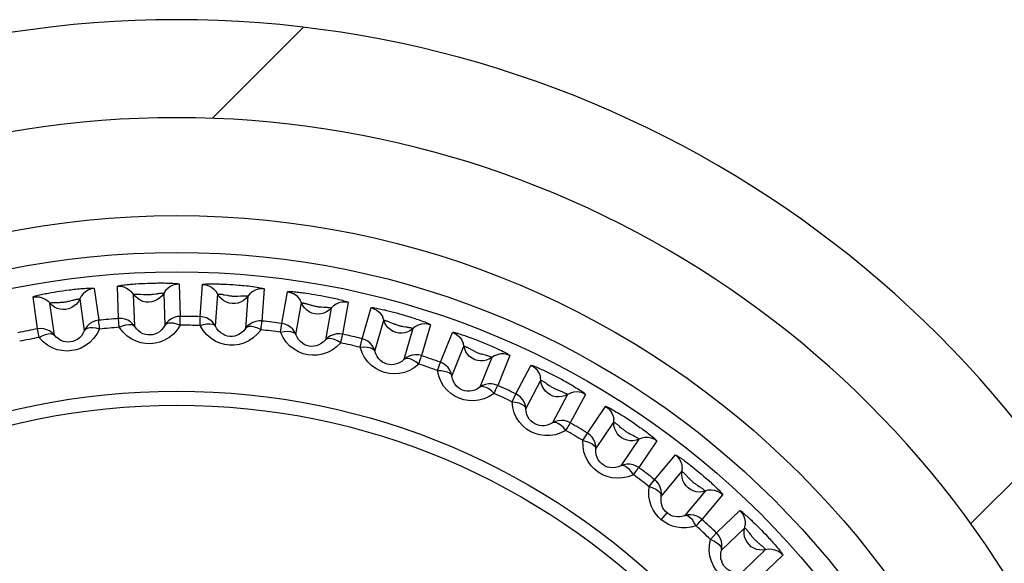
# Model space of a CAD drawing. Extents: x -841 to -216, y -127 to 601.
# Tile 73 of 201: x -533.82 to -523.77, y 214.45 to 220. Entities that reach past the tile are written whole.
import ezdxf

# ---------------------------------------------------------------- set-up
doc = ezdxf.new("R2010")
doc.units = 0
doc.header["$LTSCALE"] = 23.1
doc.layers.add('HEATSINK_AM_0', color=7, linetype='CONTINUOUS')

msp = doc.modelspace()

# ---------------------------------------------------------------- linework, layer by layer
at = {"layer": 'HEATSINK_AM_0', "color": 7}
for p, q in [((-531.856, 218.993), (-530.926, 219.923)), ((-532.636, 217.303), (-532.606, 217.305)), ((-532.606, 217.305), (-532.576, 217.307)), ((-532.576, 217.307), (-532.545, 217.308)), ((-532.545, 217.308), (-532.515, 217.309)), ((-532.515, 217.309), (-532.483, 217.31)), ((-532.194, 217.3), (-532.183, 216.971)), ((-531.768, 217.301), (-531.739, 217.3)), ((-531.739, 217.3), (-531.709, 217.298)), ((-533.501, 217.214), (-533.472, 217.219)), ((-533.472, 217.219), (-533.442, 217.224)), ((-533.442, 217.224), (-533.412, 217.229)), ((-533.412, 217.229), (-533.382, 217.233)), ((-533.382, 217.233), (-533.351, 217.237)), ((-533.062, 217.257), (-533.016, 216.931)), ((-532.813, 216.949), (-532.824, 217.278)), ((-532.352, 217.208), (-532.341, 216.879)), ((-531.979, 216.968), (-531.956, 217.296)), ((-531.709, 217.298), (-531.678, 217.297)), ((-531.678, 217.297), (-531.648, 217.295)), ((-531.648, 217.295), (-531.618, 217.293)), ((-531.327, 217.252), (-531.35, 216.924)), ((-531.147, 216.899), (-531.09, 217.223)), ((-530.9, 217.208), (-530.871, 217.204)), ((-530.871, 217.204), (-530.841, 217.199)), ((-530.841, 217.199), (-530.811, 217.194)), ((-533.641, 216.844), (-533.686, 217.17)), ((-533.469, 216.78), (-533.515, 217.106)), ((-533.445, 217.114), (-533.415, 217.114)), ((-533.209, 217.149), (-533.164, 216.823)), ((-532.649, 216.868), (-532.66, 217.197)), ((-532.59, 217.197), (-532.56, 217.195)), ((-531.824, 216.87), (-531.801, 217.198)), ((-531.732, 217.191), (-531.703, 217.186)), ((-531.493, 217.177), (-531.516, 216.848)), ((-531.003, 216.785), (-530.946, 217.109)), ((-530.811, 217.194), (-530.78, 217.189)), ((-530.78, 217.189), (-530.75, 217.184)), ((-530.469, 217.113), (-530.526, 216.789)), ((-530.877, 217.095), (-530.849, 217.086)), ((-530.643, 217.056), (-530.7, 216.732)), ((-530.327, 216.743), (-530.236, 217.06)), ((-530.035, 217.022), (-530.006, 217.014)), ((-530.006, 217.014), (-529.976, 217.006)), ((-529.976, 217.006), (-529.947, 216.998)), ((-529.947, 216.998), (-529.917, 216.989)), ((-532.806, 216.86), (-532.813, 216.949)), ((-531.981, 216.878), (-531.979, 216.968)), ((-531.159, 216.81), (-531.147, 216.899)), ((-530.196, 216.616), (-530.106, 216.932)), ((-530.038, 216.91), (-530.011, 216.899)), ((-529.917, 216.989), (-529.887, 216.98)), ((-533.625, 216.755), (-533.641, 216.844)), ((-529.809, 216.847), (-529.9, 216.531)), ((-529.63, 216.886), (-529.721, 216.57)), ((-529.528, 216.503), (-529.405, 216.808)), ((-530.348, 216.656), (-530.327, 216.743)), ((-529.224, 216.755), (-529.197, 216.745)), ((-529.197, 216.745), (-529.169, 216.734)), ((-529.169, 216.734), (-529.141, 216.723)), ((-529.141, 216.723), (-529.113, 216.712)), ((-529.113, 216.712), (-529.085, 216.701)), ((-529.411, 216.362), (-529.288, 216.667)), ((-529.224, 216.64), (-529.199, 216.625)), ((-529.558, 216.419), (-529.528, 216.503)), ((-529.002, 216.552), (-529.125, 216.247)), ((-528.82, 216.572), (-528.943, 216.267)), ((-528.758, 216.181), (-528.604, 216.471)), ((-528.428, 216.398), (-528.401, 216.385)), ((-528.657, 216.028), (-528.502, 216.319)), ((-528.401, 216.385), (-528.374, 216.372)), ((-528.374, 216.372), (-528.347, 216.358)), ((-528.347, 216.358), (-528.32, 216.343)), ((-528.32, 216.343), (-528.293, 216.329)), ((-528.441, 216.284), (-528.417, 216.267)), ((-528.797, 216.1), (-528.758, 216.181)), ((-528.23, 216.174), (-528.385, 215.884)), ((-528.047, 216.175), (-528.202, 215.885)), ((-528.027, 215.78), (-527.843, 216.052)), ((-527.672, 215.959), (-527.647, 215.944)), ((-527.647, 215.944), (-527.622, 215.927)), ((-527.622, 215.927), (-527.596, 215.911)), ((-527.596, 215.911), (-527.571, 215.894)), ((-527.571, 215.894), (-527.546, 215.876)), ((-527.942, 215.618), (-527.758, 215.89)), ((-527.699, 215.848), (-527.676, 215.828)), ((-528.074, 215.703), (-528.027, 215.78)), ((-527.502, 215.718), (-527.686, 215.445)), ((-527.32, 215.7), (-527.504, 215.427)), ((-527.341, 215.304), (-527.129, 215.556)), ((-524.114, 214.856), (-523.399, 215.571)), ((-526.977, 215.452), (-526.955, 215.435)), ((-526.955, 215.435), (-526.932, 215.416)), ((-526.932, 215.416), (-526.909, 215.397)), ((-526.909, 215.397), (-526.886, 215.378)), ((-527.396, 215.233), (-527.341, 215.304)), ((-527.273, 215.134), (-527.062, 215.386)), ((-526.886, 215.378), (-526.864, 215.36)), ((-526.864, 215.36), (-526.841, 215.34)), ((-526.826, 215.188), (-527.037, 214.936)), ((-526.647, 215.151), (-526.858, 214.899)), ((-526.709, 214.76), (-526.472, 214.988)), ((-527.273, 214.895), (-527.215, 214.964)), ((-526.659, 214.583), (-526.422, 214.812)), ((-526.334, 214.871), (-526.314, 214.852)), ((-526.314, 214.852), (-526.294, 214.832)), ((-526.294, 214.832), (-526.273, 214.811)), ((-526.273, 214.811), (-526.252, 214.79)), ((-526.252, 214.79), (-526.232, 214.769)), ((-526.771, 214.695), (-526.709, 214.76)), ((-526.232, 214.769), (-526.211, 214.747)), ((-526.208, 214.59), (-526.445, 214.362)), ((-526.034, 214.535), (-526.271, 214.306))]:
    msp.add_line(p, q, dxfattribs=at)
for points in [[(-532.824, 217.278), (-532.822, 217.28), (-532.817, 217.282), (-532.808, 217.284), (-532.797, 217.286), (-532.785, 217.288), (-532.771, 217.29), (-532.756, 217.292), (-532.741, 217.294), (-532.725, 217.295), (-532.71, 217.297), (-532.694, 217.298), (-532.679, 217.3), (-532.665, 217.301), (-532.65, 217.302), (-532.636, 217.303)], [(-532.483, 217.31), (-532.451, 217.311), (-532.434, 217.311), (-532.417, 217.312), (-532.399, 217.312), (-532.382, 217.312), (-532.365, 217.312), (-532.348, 217.312), (-532.33, 217.311), (-532.312, 217.311), (-532.293, 217.311), (-532.275, 217.31), (-532.258, 217.309), (-532.241, 217.308), (-532.226, 217.307), (-532.213, 217.305), (-532.203, 217.304), (-532.197, 217.302), (-532.194, 217.3)], [(-532.194, 217.3), (-532.226, 217.297), (-532.257, 217.289), (-532.286, 217.275), (-532.312, 217.257), (-532.334, 217.234), (-532.369, 217.182)], [(-531.956, 217.296), (-531.953, 217.298), (-531.948, 217.299), (-531.939, 217.3), (-531.928, 217.301), (-531.916, 217.302), (-531.902, 217.302), (-531.887, 217.303), (-531.872, 217.303), (-531.857, 217.303), (-531.841, 217.303), (-531.826, 217.303), (-531.811, 217.302), (-531.797, 217.302), (-531.782, 217.302), (-531.768, 217.301)], [(-533.686, 217.17), (-533.684, 217.172), (-533.679, 217.174), (-533.671, 217.177), (-533.66, 217.18), (-533.648, 217.184), (-533.634, 217.187), (-533.62, 217.191), (-533.605, 217.194), (-533.59, 217.197), (-533.574, 217.2), (-533.559, 217.203), (-533.545, 217.206), (-533.53, 217.209), (-533.516, 217.212), (-533.501, 217.214)], [(-533.351, 217.237), (-533.318, 217.241), (-533.301, 217.243), (-533.284, 217.246), (-533.267, 217.247), (-533.25, 217.249), (-533.233, 217.251), (-533.216, 217.253), (-533.198, 217.254), (-533.18, 217.256), (-533.162, 217.257), (-533.144, 217.258), (-533.126, 217.259), (-533.11, 217.26), (-533.095, 217.26), (-533.082, 217.26), (-533.071, 217.26), (-533.065, 217.259), (-533.062, 217.257)], [(-533.062, 217.257), (-533.093, 217.251), (-533.123, 217.24), (-533.151, 217.223), (-533.175, 217.202), (-533.194, 217.177), (-533.224, 217.122)], [(-532.824, 217.278), (-532.792, 217.278), (-532.761, 217.271), (-532.731, 217.26), (-532.704, 217.243), (-532.68, 217.222)], [(-532.369, 217.182), (-532.391, 217.16), (-532.416, 217.142), (-532.443, 217.128), (-532.473, 217.119), (-532.503, 217.115), (-532.534, 217.117), (-532.564, 217.124), (-532.592, 217.136), (-532.618, 217.152), (-532.641, 217.173), (-532.68, 217.222)], [(-532.66, 217.197), (-532.659, 217.198), (-532.657, 217.198), (-532.654, 217.199), (-532.649, 217.199), (-532.644, 217.199), (-532.638, 217.199), (-532.631, 217.199), (-532.625, 217.199), (-532.618, 217.199), (-532.611, 217.199), (-532.604, 217.198), (-532.597, 217.198), (-532.59, 217.197)], [(-532.56, 217.195), (-532.552, 217.194), (-532.544, 217.194), (-532.535, 217.193), (-532.526, 217.193), (-532.518, 217.193), (-532.509, 217.193), (-532.5, 217.193), (-532.49, 217.194), (-532.481, 217.195), (-532.472, 217.196), (-532.462, 217.197), (-532.453, 217.198), (-532.427, 217.202)], [(-532.427, 217.202), (-532.419, 217.204), (-532.411, 217.205), (-532.403, 217.206), (-532.394, 217.207), (-532.386, 217.208), (-532.379, 217.208), (-532.372, 217.209), (-532.366, 217.209), (-532.36, 217.209), (-532.356, 217.209), (-532.353, 217.208), (-532.352, 217.208)], [(-531.956, 217.296), (-531.924, 217.292), (-531.893, 217.283), (-531.865, 217.268), (-531.84, 217.249), (-531.818, 217.225)], [(-531.513, 217.153), (-531.537, 217.133), (-531.563, 217.118), (-531.592, 217.107), (-531.622, 217.101), (-531.653, 217.101), (-531.684, 217.105), (-531.713, 217.115), (-531.74, 217.13), (-531.764, 217.149), (-531.785, 217.172), (-531.818, 217.225)], [(-531.801, 217.198), (-531.8, 217.199), (-531.798, 217.199), (-531.794, 217.199), (-531.79, 217.199), (-531.784, 217.199), (-531.779, 217.198), (-531.772, 217.197), (-531.766, 217.197), (-531.759, 217.196), (-531.752, 217.195), (-531.746, 217.194), (-531.739, 217.192), (-531.732, 217.191)], [(-531.618, 217.293), (-531.586, 217.29), (-531.568, 217.289), (-531.549, 217.287), (-531.53, 217.285), (-531.509, 217.283), (-531.488, 217.281), (-531.467, 217.278), (-531.445, 217.275), (-531.423, 217.273), (-531.402, 217.269), (-531.382, 217.266), (-531.364, 217.263), (-531.348, 217.26), (-531.336, 217.257), (-531.329, 217.254), (-531.327, 217.252)], [(-531.327, 217.252), (-531.359, 217.253), (-531.39, 217.248), (-531.42, 217.237), (-531.448, 217.221), (-531.473, 217.201), (-531.513, 217.153)], [(-531.09, 217.223), (-531.087, 217.224), (-531.082, 217.225), (-531.073, 217.225), (-531.062, 217.225), (-531.049, 217.224), (-531.035, 217.224), (-531.02, 217.222), (-531.005, 217.221), (-530.989, 217.219), (-530.974, 217.218), (-530.959, 217.216), (-530.944, 217.214), (-530.929, 217.212), (-530.915, 217.21), (-530.9, 217.208)], [(-531.09, 217.223), (-531.059, 217.216), (-531.029, 217.203), (-531.002, 217.186), (-530.979, 217.164), (-530.96, 217.138)], [(-533.686, 217.17), (-533.654, 217.172), (-533.623, 217.17), (-533.592, 217.161), (-533.563, 217.147), (-533.537, 217.129)], [(-533.224, 217.122), (-533.243, 217.097), (-533.266, 217.077), (-533.292, 217.06), (-533.32, 217.048), (-533.35, 217.041), (-533.381, 217.04), (-533.411, 217.043), (-533.441, 217.052), (-533.468, 217.066), (-533.493, 217.084), (-533.537, 217.129)], [(-533.515, 217.106), (-533.514, 217.107), (-533.512, 217.108), (-533.508, 217.108), (-533.504, 217.109), (-533.498, 217.11), (-533.492, 217.111), (-533.486, 217.111), (-533.48, 217.112), (-533.473, 217.112), (-533.466, 217.113), (-533.459, 217.113), (-533.452, 217.113), (-533.445, 217.114)], [(-533.415, 217.114), (-533.407, 217.115), (-533.399, 217.115), (-533.39, 217.115), (-533.381, 217.116), (-533.372, 217.117), (-533.363, 217.118), (-533.355, 217.119), (-533.345, 217.121), (-533.336, 217.123), (-533.327, 217.125), (-533.318, 217.127), (-533.309, 217.129), (-533.284, 217.136)], [(-533.284, 217.136), (-533.276, 217.138), (-533.267, 217.14), (-533.259, 217.142), (-533.251, 217.144), (-533.244, 217.145), (-533.236, 217.147), (-533.229, 217.148), (-533.223, 217.149), (-533.217, 217.149), (-533.213, 217.15), (-533.21, 217.149), (-533.209, 217.149)], [(-531.703, 217.186), (-531.695, 217.184), (-531.687, 217.183), (-531.679, 217.182), (-531.67, 217.18), (-531.662, 217.179), (-531.653, 217.178), (-531.644, 217.178), (-531.635, 217.177), (-531.626, 217.177), (-531.616, 217.177), (-531.606, 217.177), (-531.596, 217.178), (-531.565, 217.179)], [(-531.565, 217.179), (-531.555, 217.18), (-531.545, 217.18), (-531.535, 217.18), (-531.526, 217.18), (-531.517, 217.18), (-531.509, 217.179), (-531.502, 217.179), (-531.497, 217.178), (-531.494, 217.177), (-531.493, 217.177)], [(-530.665, 217.034), (-530.69, 217.017), (-530.718, 217.005), (-530.748, 216.997), (-530.779, 216.994), (-530.81, 216.997), (-530.839, 217.005), (-530.867, 217.018), (-530.893, 217.035), (-530.915, 217.057), (-530.933, 217.082), (-530.96, 217.138)], [(-530.946, 217.109), (-530.945, 217.11), (-530.943, 217.11), (-530.939, 217.11), (-530.935, 217.109), (-530.929, 217.108), (-530.924, 217.107), (-530.917, 217.106), (-530.911, 217.104), (-530.904, 217.103), (-530.897, 217.101), (-530.891, 217.099), (-530.884, 217.097), (-530.877, 217.095)], [(-530.75, 217.184), (-530.718, 217.177), (-530.701, 217.174), (-530.684, 217.171), (-530.667, 217.167), (-530.651, 217.164), (-530.634, 217.16), (-530.617, 217.157), (-530.599, 217.153), (-530.582, 217.149), (-530.564, 217.144), (-530.546, 217.14), (-530.529, 217.135), (-530.514, 217.131), (-530.499, 217.127), (-530.487, 217.122), (-530.477, 217.119), (-530.471, 217.116), (-530.469, 217.113)], [(-530.469, 217.113), (-530.501, 217.117), (-530.533, 217.116), (-530.564, 217.108), (-530.593, 217.096), (-530.62, 217.078), (-530.665, 217.034)], [(-530.849, 217.086), (-530.841, 217.084), (-530.833, 217.082), (-530.825, 217.08), (-530.816, 217.078), (-530.808, 217.076), (-530.799, 217.074), (-530.79, 217.072), (-530.781, 217.071), (-530.772, 217.07), (-530.762, 217.069), (-530.753, 217.068), (-530.743, 217.068), (-530.717, 217.066)], [(-530.717, 217.066), (-530.709, 217.066), (-530.701, 217.065), (-530.692, 217.065), (-530.684, 217.064), (-530.676, 217.063), (-530.669, 217.062), (-530.662, 217.061), (-530.656, 217.06), (-530.65, 217.059), (-530.646, 217.058), (-530.643, 217.057), (-530.643, 217.056)], [(-530.236, 217.06), (-530.234, 217.061), (-530.228, 217.061), (-530.219, 217.06), (-530.208, 217.059), (-530.196, 217.057), (-530.182, 217.055), (-530.167, 217.052), (-530.152, 217.049), (-530.137, 217.046), (-530.122, 217.042), (-530.107, 217.039), (-530.092, 217.036), (-530.078, 217.032), (-530.063, 217.029), (-530.049, 217.025), (-530.035, 217.022)], [(-530.236, 217.06), (-530.206, 217.049), (-530.178, 217.034), (-530.153, 217.014), (-530.133, 216.989), (-530.117, 216.962)], [(-533.016, 216.931), (-533.048, 216.925), (-533.077, 216.914), (-533.105, 216.897), (-533.129, 216.876), (-533.149, 216.851), (-533.164, 216.823)], [(-533.007, 216.842), (-533.009, 216.867), (-533.012, 216.888), (-533.014, 216.905), (-533.015, 216.919), (-533.016, 216.927), (-533.016, 216.931)], [(-532.649, 216.868), (-532.669, 216.893), (-532.692, 216.914), (-532.72, 216.931), (-532.75, 216.943), (-532.781, 216.949), (-532.813, 216.949)], [(-532.183, 216.971), (-532.215, 216.969), (-532.245, 216.96), (-532.274, 216.947), (-532.3, 216.928), (-532.323, 216.905), (-532.341, 216.879)], [(-532.183, 216.881), (-532.218, 216.893), (-532.252, 216.901), (-532.282, 216.903), (-532.308, 216.9), (-532.327, 216.892), (-532.341, 216.879)], [(-532.183, 216.881), (-532.183, 216.906), (-532.183, 216.927), (-532.183, 216.945), (-532.183, 216.958), (-532.183, 216.967), (-532.183, 216.971)], [(-531.824, 216.87), (-531.841, 216.897), (-531.862, 216.921), (-531.888, 216.94), (-531.916, 216.955), (-531.947, 216.964), (-531.979, 216.968)], [(-531.35, 216.924), (-531.382, 216.924), (-531.413, 216.919), (-531.443, 216.909), (-531.471, 216.893), (-531.496, 216.873), (-531.516, 216.848)], [(-531.359, 216.834), (-531.357, 216.859), (-531.354, 216.88), (-531.352, 216.898), (-531.351, 216.911), (-531.35, 216.92), (-531.35, 216.924)], [(-531.003, 216.785), (-531.017, 216.814), (-531.036, 216.84), (-531.06, 216.862), (-531.086, 216.879), (-531.116, 216.892), (-531.147, 216.899)], [(-529.833, 216.828), (-529.861, 216.813), (-529.89, 216.804), (-529.92, 216.799), (-529.951, 216.8), (-529.981, 216.806), (-530.01, 216.817), (-530.037, 216.833), (-530.06, 216.853), (-530.08, 216.876), (-530.095, 216.903), (-530.117, 216.962)], [(-530.106, 216.932), (-530.105, 216.932), (-530.102, 216.932), (-530.099, 216.931), (-530.094, 216.93), (-530.089, 216.929), (-530.083, 216.927), (-530.077, 216.925), (-530.071, 216.923), (-530.064, 216.921), (-530.058, 216.918), (-530.051, 216.916), (-530.045, 216.913), (-530.038, 216.91)], [(-530.011, 216.899), (-530.004, 216.896), (-529.996, 216.893), (-529.988, 216.89), (-529.979, 216.887), (-529.971, 216.884), (-529.962, 216.881), (-529.954, 216.879), (-529.945, 216.876), (-529.936, 216.874), (-529.927, 216.872), (-529.917, 216.871), (-529.908, 216.869), (-529.882, 216.865)], [(-529.887, 216.98), (-529.855, 216.971), (-529.838, 216.966), (-529.822, 216.96), (-529.806, 216.955), (-529.789, 216.95), (-529.773, 216.944), (-529.756, 216.939), (-529.739, 216.933), (-529.722, 216.926), (-529.705, 216.92), (-529.688, 216.914), (-529.673, 216.908), (-529.659, 216.902), (-529.647, 216.897), (-529.638, 216.892), (-529.632, 216.888), (-529.63, 216.886)], [(-533.469, 216.78), (-533.491, 216.803), (-533.517, 216.822), (-533.546, 216.835), (-533.577, 216.844), (-533.609, 216.847), (-533.641, 216.844)], [(-533.007, 216.842), (-533.035, 216.789), (-533.068, 216.744), (-533.107, 216.704), (-533.15, 216.672), (-533.195, 216.648), (-533.243, 216.631), (-533.29, 216.621), (-533.339, 216.617), (-533.389, 216.621), (-533.44, 216.631), (-533.49, 216.65), (-533.539, 216.677), (-533.583, 216.712), (-533.625, 216.755)], [(-533.164, 216.823), (-533.177, 216.796), (-533.193, 216.772), (-533.213, 216.752), (-533.234, 216.736), (-533.256, 216.724), (-533.28, 216.715), (-533.303, 216.71), (-533.327, 216.708), (-533.352, 216.71), (-533.377, 216.716), (-533.402, 216.725), (-533.426, 216.74), (-533.449, 216.758), (-533.469, 216.78)], [(-533.007, 216.842), (-533.043, 216.85), (-533.078, 216.854), (-533.108, 216.853), (-533.133, 216.848), (-533.152, 216.838), (-533.164, 216.823)], [(-532.806, 216.86), (-532.772, 216.874), (-532.739, 216.884), (-532.709, 216.888), (-532.683, 216.887), (-532.663, 216.881), (-532.649, 216.868)], [(-532.183, 216.881), (-532.216, 216.832), (-532.254, 216.79), (-532.297, 216.755), (-532.343, 216.728), (-532.391, 216.708), (-532.439, 216.696), (-532.488, 216.691), (-532.537, 216.693), (-532.586, 216.701), (-532.635, 216.717), (-532.684, 216.741), (-532.729, 216.773), (-532.77, 216.812), (-532.806, 216.86)], [(-532.341, 216.879), (-532.357, 216.853), (-532.376, 216.832), (-532.397, 216.814), (-532.42, 216.8), (-532.443, 216.79), (-532.467, 216.783), (-532.491, 216.781), (-532.515, 216.782), (-532.54, 216.786), (-532.564, 216.794), (-532.588, 216.807), (-532.611, 216.823), (-532.631, 216.844), (-532.649, 216.868)], [(-531.981, 216.878), (-531.946, 216.888), (-531.912, 216.895), (-531.882, 216.896), (-531.856, 216.892), (-531.837, 216.884), (-531.824, 216.87)], [(-531.359, 216.834), (-531.397, 216.789), (-531.439, 216.751), (-531.485, 216.721), (-531.534, 216.698), (-531.583, 216.684), (-531.633, 216.677), (-531.682, 216.677), (-531.73, 216.683), (-531.779, 216.697), (-531.826, 216.718), (-531.872, 216.747), (-531.914, 216.783), (-531.95, 216.827), (-531.981, 216.878)], [(-531.516, 216.848), (-531.535, 216.825), (-531.556, 216.805), (-531.579, 216.789), (-531.603, 216.778), (-531.627, 216.77), (-531.652, 216.767), (-531.676, 216.766), (-531.7, 216.77), (-531.724, 216.777), (-531.747, 216.788), (-531.77, 216.802), (-531.791, 216.821), (-531.809, 216.844), (-531.824, 216.87)], [(-531.359, 216.834), (-531.393, 216.85), (-531.426, 216.861), (-531.456, 216.866), (-531.481, 216.866), (-531.502, 216.86), (-531.516, 216.848)], [(-531.159, 216.81), (-531.123, 216.816), (-531.088, 216.82), (-531.058, 216.817), (-531.033, 216.811), (-531.015, 216.801), (-531.003, 216.785)], [(-530.545, 216.702), (-530.588, 216.66), (-530.633, 216.627), (-530.682, 216.601), (-530.733, 216.584), (-530.784, 216.575), (-530.834, 216.574), (-530.883, 216.579), (-530.93, 216.59), (-530.977, 216.609), (-531.022, 216.635), (-531.064, 216.668), (-531.102, 216.709), (-531.133, 216.756), (-531.159, 216.81)], [(-529.882, 216.865), (-529.874, 216.864), (-529.866, 216.862), (-529.858, 216.861), (-529.85, 216.859), (-529.842, 216.857), (-529.834, 216.856), (-529.828, 216.854), (-529.822, 216.852), (-529.816, 216.85), (-529.812, 216.849), (-529.81, 216.848), (-529.809, 216.847)], [(-529.63, 216.886), (-529.662, 216.893), (-529.693, 216.895), (-529.725, 216.891), (-529.756, 216.881), (-529.784, 216.866), (-529.833, 216.828)], [(-529.405, 216.808), (-529.402, 216.809), (-529.396, 216.809), (-529.388, 216.807), (-529.377, 216.805), (-529.365, 216.801), (-529.352, 216.798), (-529.338, 216.794), (-529.323, 216.789), (-529.309, 216.784), (-529.294, 216.779), (-529.28, 216.775), (-529.265, 216.77), (-529.252, 216.765), (-529.238, 216.76), (-529.224, 216.755)], [(-529.405, 216.808), (-529.376, 216.795), (-529.35, 216.776), (-529.327, 216.754), (-529.309, 216.727), (-529.296, 216.698)], [(-533.625, 216.755), (-533.592, 216.773), (-533.56, 216.786), (-533.531, 216.794), (-533.505, 216.795), (-533.484, 216.791), (-533.469, 216.78)], [(-530.7, 216.732), (-530.721, 216.71), (-530.744, 216.693), (-530.768, 216.68), (-530.793, 216.671), (-530.819, 216.666), (-530.843, 216.665), (-530.867, 216.667), (-530.891, 216.673), (-530.914, 216.682), (-530.936, 216.696), (-530.957, 216.713), (-530.975, 216.734), (-530.991, 216.758), (-531.003, 216.785)], [(-530.526, 216.789), (-530.558, 216.793), (-530.59, 216.792), (-530.621, 216.784), (-530.65, 216.772), (-530.677, 216.754), (-530.7, 216.732)], [(-530.545, 216.702), (-530.577, 216.72), (-530.608, 216.735), (-530.637, 216.743), (-530.663, 216.746), (-530.684, 216.742), (-530.7, 216.732)], [(-530.545, 216.702), (-530.54, 216.726), (-530.535, 216.746), (-530.532, 216.764), (-530.529, 216.777), (-530.527, 216.785), (-530.526, 216.789)], [(-530.196, 216.616), (-530.207, 216.646), (-530.223, 216.673), (-530.244, 216.697), (-530.269, 216.718), (-530.297, 216.733), (-530.327, 216.743)], [(-529.028, 216.536), (-529.057, 216.524), (-529.087, 216.517), (-529.118, 216.516), (-529.148, 216.52), (-529.178, 216.529), (-529.205, 216.543), (-529.23, 216.561), (-529.251, 216.584), (-529.268, 216.609), (-529.28, 216.638), (-529.296, 216.698)], [(-529.085, 216.701), (-529.054, 216.688), (-529.038, 216.681), (-529.021, 216.674), (-529.003, 216.666), (-528.984, 216.658), (-528.965, 216.649), (-528.945, 216.64), (-528.925, 216.631), (-528.906, 216.622), (-528.887, 216.612), (-528.868, 216.603), (-528.852, 216.594), (-528.838, 216.586), (-528.828, 216.579), (-528.822, 216.575), (-528.82, 216.572)], [(-530.348, 216.656), (-530.311, 216.659), (-530.277, 216.658), (-530.247, 216.653), (-530.223, 216.644), (-530.206, 216.632), (-530.196, 216.616)], [(-529.749, 216.484), (-529.796, 216.447), (-529.845, 216.419), (-529.896, 216.399), (-529.949, 216.387), (-530, 216.384), (-530.05, 216.387), (-530.098, 216.397), (-530.144, 216.414), (-530.188, 216.438), (-530.23, 216.468), (-530.269, 216.506), (-530.302, 216.55), (-530.328, 216.6), (-530.348, 216.656)], [(-529.9, 216.531), (-529.923, 216.511), (-529.948, 216.496), (-529.973, 216.486), (-529.999, 216.48), (-530.025, 216.477), (-530.05, 216.479), (-530.073, 216.484), (-530.096, 216.492), (-530.118, 216.504), (-530.139, 216.519), (-530.157, 216.538), (-530.174, 216.561), (-530.187, 216.587), (-530.196, 216.616)], [(-529.288, 216.667), (-529.287, 216.668), (-529.285, 216.667), (-529.281, 216.666), (-529.277, 216.665), (-529.272, 216.663), (-529.267, 216.661), (-529.261, 216.658), (-529.255, 216.655), (-529.249, 216.652), (-529.243, 216.649), (-529.237, 216.646), (-529.23, 216.643), (-529.224, 216.64)], [(-529.199, 216.625), (-529.192, 216.622), (-529.184, 216.618), (-529.177, 216.614), (-529.169, 216.61), (-529.161, 216.606), (-529.153, 216.603), (-529.145, 216.6), (-529.136, 216.596), (-529.128, 216.593), (-529.119, 216.59), (-529.109, 216.588), (-529.1, 216.585), (-529.07, 216.577)], [(-529.721, 216.57), (-529.752, 216.577), (-529.784, 216.579), (-529.816, 216.575), (-529.846, 216.565), (-529.875, 216.55), (-529.9, 216.531)], [(-529.749, 216.484), (-529.779, 216.506), (-529.808, 216.524), (-529.837, 216.536), (-529.862, 216.541), (-529.883, 216.539), (-529.9, 216.531)], [(-529.749, 216.484), (-529.741, 216.508), (-529.735, 216.528), (-529.729, 216.545), (-529.725, 216.557), (-529.722, 216.566), (-529.721, 216.57)], [(-529.411, 216.362), (-529.419, 216.393), (-529.432, 216.422), (-529.45, 216.449), (-529.473, 216.471), (-529.499, 216.49), (-529.528, 216.503)], [(-529.07, 216.577), (-529.06, 216.574), (-529.05, 216.571), (-529.041, 216.568), (-529.032, 216.565), (-529.023, 216.562), (-529.016, 216.559), (-529.01, 216.557), (-529.005, 216.555), (-529.003, 216.553), (-529.002, 216.552)], [(-528.82, 216.572), (-528.85, 216.583), (-528.882, 216.588), (-528.914, 216.587), (-528.945, 216.58), (-528.975, 216.569), (-529.028, 216.536)], [(-529.558, 216.419), (-529.521, 216.417), (-529.487, 216.413), (-529.458, 216.405), (-529.435, 216.393), (-529.419, 216.38), (-529.411, 216.362)], [(-528.98, 216.185), (-529.031, 216.153), (-529.082, 216.13), (-529.135, 216.116), (-529.189, 216.11), (-529.24, 216.111), (-529.29, 216.12), (-529.336, 216.135), (-529.38, 216.156), (-529.422, 216.184), (-529.46, 216.219), (-529.495, 216.26), (-529.523, 216.308), (-529.544, 216.361), (-529.558, 216.419)], [(-528.604, 216.471), (-528.601, 216.472), (-528.595, 216.471), (-528.587, 216.468), (-528.576, 216.465), (-528.564, 216.46), (-528.551, 216.455), (-528.538, 216.449), (-528.524, 216.443), (-528.509, 216.437), (-528.495, 216.43), (-528.481, 216.424), (-528.468, 216.418), (-528.454, 216.411), (-528.441, 216.405), (-528.428, 216.398)], [(-528.604, 216.471), (-528.576, 216.455), (-528.552, 216.434), (-528.532, 216.409), (-528.517, 216.381), (-528.507, 216.351)], [(-529.125, 216.247), (-529.15, 216.23), (-529.176, 216.218), (-529.203, 216.21), (-529.23, 216.206), (-529.255, 216.207), (-529.28, 216.211), (-529.303, 216.218), (-529.324, 216.229), (-529.345, 216.243), (-529.364, 216.26), (-529.381, 216.281), (-529.394, 216.306), (-529.405, 216.333), (-529.411, 216.362)], [(-528.258, 216.161), (-528.287, 216.152), (-528.318, 216.149), (-528.349, 216.151), (-528.379, 216.158), (-528.407, 216.17), (-528.433, 216.187), (-528.456, 216.207), (-528.474, 216.232), (-528.489, 216.259), (-528.498, 216.288), (-528.507, 216.351)], [(-528.502, 216.319), (-528.501, 216.319), (-528.499, 216.318), (-528.496, 216.317), (-528.492, 216.315), (-528.487, 216.313), (-528.482, 216.31), (-528.476, 216.307), (-528.47, 216.303), (-528.465, 216.299), (-528.459, 216.296), (-528.453, 216.292), (-528.447, 216.288), (-528.441, 216.284)], [(-528.293, 216.329), (-528.264, 216.313), (-528.249, 216.305), (-528.234, 216.296), (-528.219, 216.288), (-528.204, 216.279), (-528.19, 216.271), (-528.174, 216.262), (-528.159, 216.253), (-528.144, 216.243), (-528.128, 216.234), (-528.113, 216.224), (-528.098, 216.215), (-528.084, 216.206), (-528.072, 216.197), (-528.061, 216.189), (-528.053, 216.183), (-528.049, 216.178), (-528.047, 216.175)], [(-528.943, 216.267), (-528.974, 216.277), (-529.005, 216.282), (-529.037, 216.282), (-529.068, 216.275), (-529.098, 216.264), (-529.125, 216.247)], [(-528.98, 216.185), (-529.008, 216.21), (-529.035, 216.231), (-529.062, 216.245), (-529.087, 216.253), (-529.108, 216.254), (-529.125, 216.247)], [(-528.98, 216.185), (-528.97, 216.207), (-528.961, 216.227), (-528.954, 216.243), (-528.949, 216.255), (-528.945, 216.263), (-528.943, 216.267)], [(-528.417, 216.267), (-528.41, 216.262), (-528.403, 216.258), (-528.396, 216.253), (-528.389, 216.249), (-528.381, 216.244), (-528.373, 216.24), (-528.365, 216.235), (-528.357, 216.231), (-528.348, 216.227), (-528.34, 216.224), (-528.331, 216.22), (-528.322, 216.217), (-528.298, 216.207)], [(-528.298, 216.207), (-528.29, 216.204), (-528.282, 216.201), (-528.275, 216.198), (-528.267, 216.195), (-528.26, 216.191), (-528.253, 216.188), (-528.247, 216.185), (-528.241, 216.182), (-528.236, 216.179), (-528.233, 216.177), (-528.231, 216.175), (-528.23, 216.174)], [(-528.047, 216.175), (-528.076, 216.189), (-528.107, 216.197), (-528.139, 216.2), (-528.171, 216.197), (-528.201, 216.188), (-528.258, 216.161)], [(-528.797, 216.1), (-528.761, 216.095), (-528.727, 216.087), (-528.699, 216.076), (-528.677, 216.062), (-528.663, 216.046), (-528.657, 216.028)], [(-528.247, 215.807), (-528.3, 215.781), (-528.354, 215.763), (-528.408, 215.754), (-528.462, 215.754), (-528.513, 215.761), (-528.562, 215.775), (-528.606, 215.794), (-528.648, 215.82), (-528.686, 215.853), (-528.721, 215.891), (-528.751, 215.936), (-528.774, 215.986), (-528.789, 216.041), (-528.797, 216.1)], [(-528.657, 216.028), (-528.661, 216.06), (-528.671, 216.09), (-528.687, 216.118), (-528.707, 216.143), (-528.731, 216.164), (-528.758, 216.181)], [(-528.385, 215.884), (-528.411, 215.87), (-528.439, 215.86), (-528.466, 215.855), (-528.493, 215.854), (-528.518, 215.858), (-528.542, 215.864), (-528.564, 215.874), (-528.585, 215.887), (-528.604, 215.903), (-528.621, 215.922), (-528.635, 215.945), (-528.646, 215.97), (-528.654, 215.998), (-528.657, 216.028)], [(-527.843, 216.052), (-527.842, 216.053), (-527.84, 216.053), (-527.838, 216.052), (-527.834, 216.051), (-527.83, 216.049), (-527.825, 216.047), (-527.818, 216.044), (-527.809, 216.04), (-527.8, 216.034), (-527.789, 216.029), (-527.776, 216.022), (-527.763, 216.014), (-527.75, 216.007), (-527.736, 215.998), (-527.722, 215.991), (-527.709, 215.983), (-527.697, 215.975), (-527.684, 215.967), (-527.672, 215.959)], [(-527.843, 216.052), (-527.817, 216.033), (-527.795, 216.01), (-527.778, 215.983), (-527.766, 215.953), (-527.759, 215.922)], [(-528.202, 215.885), (-528.231, 215.898), (-528.261, 215.907), (-528.293, 215.909), (-528.325, 215.906), (-528.356, 215.898), (-528.385, 215.884)], [(-527.531, 215.707), (-527.561, 215.702), (-527.592, 215.702), (-527.623, 215.707), (-527.652, 215.717), (-527.679, 215.732), (-527.702, 215.751), (-527.723, 215.774), (-527.739, 215.801), (-527.75, 215.829), (-527.757, 215.86), (-527.759, 215.922)], [(-528.247, 215.807), (-528.272, 215.835), (-528.297, 215.858), (-528.322, 215.875), (-528.346, 215.886), (-528.366, 215.889), (-528.385, 215.884)], [(-528.247, 215.807), (-528.234, 215.828), (-528.224, 215.847), (-528.215, 215.862), (-528.208, 215.874), (-528.204, 215.881), (-528.202, 215.885)], [(-527.758, 215.89), (-527.757, 215.89), (-527.757, 215.89), (-527.756, 215.89), (-527.754, 215.889), (-527.753, 215.889), (-527.751, 215.887), (-527.748, 215.886), (-527.745, 215.884), (-527.741, 215.881), (-527.737, 215.878), (-527.732, 215.874), (-527.726, 215.87), (-527.721, 215.866), (-527.715, 215.862), (-527.71, 215.857), (-527.704, 215.852), (-527.699, 215.848)], [(-527.676, 215.828), (-527.67, 215.823), (-527.664, 215.818), (-527.657, 215.812), (-527.65, 215.807), (-527.643, 215.802), (-527.636, 215.797), (-527.628, 215.792), (-527.621, 215.787), (-527.613, 215.782), (-527.605, 215.778), (-527.596, 215.773), (-527.588, 215.769)], [(-527.546, 215.876), (-527.519, 215.858), (-527.505, 215.848), (-527.491, 215.838), (-527.477, 215.829), (-527.464, 215.819), (-527.45, 215.809), (-527.436, 215.798), (-527.422, 215.788), (-527.407, 215.777), (-527.393, 215.766), (-527.379, 215.755), (-527.366, 215.744), (-527.353, 215.733), (-527.342, 215.724), (-527.332, 215.715), (-527.325, 215.708), (-527.321, 215.703), (-527.32, 215.7)], [(-528.074, 215.703), (-528.038, 215.694), (-528.005, 215.683), (-527.978, 215.669), (-527.958, 215.653), (-527.946, 215.636), (-527.942, 215.618)], [(-527.557, 215.355), (-527.613, 215.334), (-527.668, 215.322), (-527.723, 215.319), (-527.777, 215.324), (-527.827, 215.336), (-527.873, 215.355), (-527.916, 215.38), (-527.954, 215.41), (-527.989, 215.446), (-528.02, 215.488), (-528.045, 215.535), (-528.063, 215.588), (-528.072, 215.643), (-528.074, 215.703)], [(-527.942, 215.618), (-527.943, 215.649), (-527.95, 215.681), (-527.962, 215.71), (-527.979, 215.737), (-528.001, 215.76), (-528.027, 215.78)], [(-527.588, 215.769), (-527.565, 215.757), (-527.558, 215.753), (-527.551, 215.75), (-527.543, 215.746), (-527.536, 215.742), (-527.529, 215.738), (-527.523, 215.734), (-527.517, 215.73), (-527.512, 215.727), (-527.508, 215.723), (-527.504, 215.721), (-527.503, 215.719), (-527.502, 215.718)], [(-527.32, 215.7), (-527.347, 215.716), (-527.377, 215.728), (-527.409, 215.734), (-527.441, 215.734), (-527.472, 215.729), (-527.531, 215.707)], [(-527.686, 215.445), (-527.714, 215.434), (-527.742, 215.427), (-527.77, 215.425), (-527.797, 215.427), (-527.822, 215.433), (-527.845, 215.442), (-527.866, 215.454), (-527.885, 215.469), (-527.902, 215.487), (-527.917, 215.508), (-527.929, 215.532), (-527.937, 215.559), (-527.942, 215.587), (-527.942, 215.618)], [(-527.129, 215.556), (-527.127, 215.556), (-527.122, 215.554), (-527.114, 215.55), (-527.105, 215.545), (-527.095, 215.538), (-527.084, 215.531), (-527.072, 215.523), (-527.06, 215.514), (-527.047, 215.505), (-527.035, 215.496), (-527.023, 215.487), (-527.011, 215.478), (-527, 215.47), (-526.989, 215.461), (-526.977, 215.452)], [(-527.129, 215.556), (-527.106, 215.534), (-527.087, 215.509), (-527.072, 215.48), (-527.063, 215.45), (-527.06, 215.418)], [(-527.504, 215.427), (-527.531, 215.443), (-527.561, 215.455), (-527.593, 215.461), (-527.625, 215.461), (-527.656, 215.456), (-527.686, 215.445)], [(-527.557, 215.355), (-527.579, 215.385), (-527.601, 215.411), (-527.625, 215.43), (-527.647, 215.443), (-527.667, 215.448), (-527.686, 215.445)], [(-527.557, 215.355), (-527.542, 215.374), (-527.53, 215.392), (-527.519, 215.406), (-527.512, 215.417), (-527.506, 215.424), (-527.504, 215.427)], [(-526.856, 215.18), (-526.886, 215.178), (-526.917, 215.181), (-526.947, 215.19), (-526.974, 215.203), (-527, 215.22), (-527.021, 215.242), (-527.039, 215.267), (-527.053, 215.295), (-527.061, 215.325), (-527.064, 215.355), (-527.06, 215.418)], [(-527.273, 215.134), (-527.271, 215.166), (-527.275, 215.198), (-527.284, 215.228), (-527.298, 215.257), (-527.318, 215.282), (-527.341, 215.304)], [(-527.062, 215.386), (-527.061, 215.386), (-527.059, 215.385), (-527.056, 215.383), (-527.052, 215.38), (-527.048, 215.377), (-527.044, 215.373), (-527.04, 215.369), (-527.035, 215.365), (-527.03, 215.36), (-527.025, 215.356), (-527.021, 215.351), (-527.016, 215.346), (-527.011, 215.341)], [(-527.011, 215.341), (-527.002, 215.331), (-526.992, 215.32)], [(-526.992, 215.32), (-526.986, 215.315), (-526.981, 215.309), (-526.975, 215.303), (-526.969, 215.297), (-526.963, 215.291), (-526.956, 215.286), (-526.95, 215.28)], [(-526.841, 215.34), (-526.817, 215.319), (-526.804, 215.309), (-526.792, 215.298), (-526.78, 215.287), (-526.769, 215.277), (-526.757, 215.266), (-526.744, 215.254), (-526.732, 215.243), (-526.719, 215.231), (-526.707, 215.219), (-526.695, 215.207), (-526.684, 215.196), (-526.673, 215.185), (-526.664, 215.175), (-526.656, 215.166), (-526.65, 215.159), (-526.647, 215.154), (-526.647, 215.151)], [(-527.273, 214.895), (-527.304, 214.925), (-527.331, 214.958), (-527.356, 214.996), (-527.375, 215.038), (-527.39, 215.083), (-527.399, 215.131), (-527.401, 215.181), (-527.396, 215.233)], [(-527.396, 215.233), (-527.361, 215.221), (-527.33, 215.206), (-527.305, 215.189), (-527.286, 215.171), (-527.275, 215.153), (-527.273, 215.134)], [(-526.95, 215.28), (-526.943, 215.274), (-526.936, 215.269), (-526.929, 215.264), (-526.922, 215.259), (-526.915, 215.254), (-526.907, 215.249), (-526.9, 215.244), (-526.887, 215.235)], [(-526.887, 215.235), (-526.88, 215.231), (-526.874, 215.227), (-526.867, 215.222), (-526.861, 215.218), (-526.855, 215.213), (-526.849, 215.209), (-526.843, 215.205), (-526.838, 215.201), (-526.834, 215.197), (-526.83, 215.194), (-526.827, 215.191), (-526.826, 215.189), (-526.826, 215.188)], [(-526.647, 215.151), (-526.672, 215.17), (-526.7, 215.185), (-526.731, 215.194), (-526.763, 215.198), (-526.795, 215.196), (-526.856, 215.18)], [(-527.215, 214.964), (-527.23, 214.978), (-527.244, 214.995), (-527.256, 215.014), (-527.265, 215.035), (-527.272, 215.058), (-527.276, 215.082), (-527.276, 215.108), (-527.273, 215.134)], [(-526.472, 214.988), (-526.469, 214.988), (-526.465, 214.985), (-526.458, 214.981), (-526.449, 214.975), (-526.44, 214.967), (-526.43, 214.959), (-526.419, 214.95), (-526.409, 214.94), (-526.397, 214.93), (-526.386, 214.92), (-526.375, 214.91), (-526.365, 214.9), (-526.354, 214.891), (-526.344, 214.881), (-526.334, 214.871)], [(-526.472, 214.988), (-526.451, 214.964), (-526.434, 214.937), (-526.423, 214.907), (-526.417, 214.875), (-526.417, 214.843)], [(-526.918, 214.832), (-526.969, 214.819), (-527.018, 214.812), (-527.067, 214.812), (-527.114, 214.819), (-527.159, 214.831), (-527.2, 214.848), (-527.238, 214.869), (-527.273, 214.895)], [(-527.037, 214.936), (-527.062, 214.928), (-527.088, 214.925), (-527.112, 214.924), (-527.136, 214.927), (-527.158, 214.932), (-527.179, 214.941), (-527.198, 214.951), (-527.215, 214.964)], [(-526.858, 214.899), (-526.883, 214.918), (-526.912, 214.933), (-526.942, 214.942), (-526.974, 214.946), (-527.006, 214.944), (-527.037, 214.936)], [(-526.918, 214.832), (-526.937, 214.865), (-526.956, 214.893), (-526.977, 214.915), (-526.999, 214.93), (-527.018, 214.937), (-527.037, 214.936)], [(-526.918, 214.832), (-526.902, 214.85), (-526.887, 214.866), (-526.876, 214.879), (-526.867, 214.889), (-526.861, 214.896), (-526.858, 214.899)], [(-526.239, 214.586), (-526.27, 214.587), (-526.3, 214.593), (-526.328, 214.604), (-526.355, 214.62), (-526.378, 214.641), (-526.397, 214.665), (-526.412, 214.691), (-526.423, 214.721), (-526.428, 214.751), (-526.428, 214.782), (-526.417, 214.843)], [(-526.422, 214.812), (-526.422, 214.812), (-526.42, 214.811), (-526.417, 214.808), (-526.414, 214.805), (-526.41, 214.802), (-526.407, 214.798), (-526.403, 214.794), (-526.399, 214.789), (-526.394, 214.784), (-526.39, 214.779), (-526.386, 214.774), (-526.382, 214.768), (-526.378, 214.763)], [(-526.338, 214.246), (-526.397, 214.238), (-526.453, 214.237), (-526.508, 214.246), (-526.559, 214.262), (-526.605, 214.285), (-526.647, 214.313), (-526.683, 214.345), (-526.715, 214.383), (-526.741, 214.425), (-526.762, 214.472), (-526.777, 214.524), (-526.784, 214.579), (-526.781, 214.636), (-526.771, 214.695)], [(-526.771, 214.695), (-526.737, 214.679), (-526.708, 214.661), (-526.684, 214.641), (-526.668, 214.621), (-526.659, 214.602), (-526.659, 214.583)], [(-526.659, 214.583), (-526.654, 214.615), (-526.654, 214.647), (-526.66, 214.678), (-526.671, 214.708), (-526.688, 214.736), (-526.709, 214.76)], [(-526.378, 214.763), (-526.369, 214.752), (-526.365, 214.747), (-526.356, 214.735)], [(-526.356, 214.735), (-526.351, 214.729), (-526.346, 214.722), (-526.341, 214.716), (-526.336, 214.71), (-526.33, 214.703), (-526.324, 214.697), (-526.318, 214.691), (-526.312, 214.685), (-526.306, 214.679), (-526.299, 214.673), (-526.292, 214.667), (-526.285, 214.661), (-526.279, 214.655), (-526.266, 214.645)], [(-526.211, 214.747), (-526.189, 214.724), (-526.178, 214.712), (-526.167, 214.7), (-526.156, 214.688), (-526.145, 214.676), (-526.134, 214.663), (-526.123, 214.651), (-526.112, 214.638), (-526.1, 214.624), (-526.089, 214.611), (-526.078, 214.598), (-526.068, 214.585), (-526.058, 214.573), (-526.05, 214.562), (-526.043, 214.552), (-526.037, 214.543), (-526.034, 214.538), (-526.034, 214.535)], [(-526.266, 214.645), (-526.26, 214.64), (-526.253, 214.635), (-526.247, 214.63), (-526.241, 214.624), (-526.235, 214.619), (-526.23, 214.614), (-526.225, 214.609), (-526.22, 214.605), (-526.216, 214.6), (-526.212, 214.597), (-526.21, 214.594), (-526.209, 214.591), (-526.208, 214.59)], [(-526.034, 214.535), (-526.057, 214.557), (-526.084, 214.574), (-526.114, 214.586), (-526.145, 214.593), (-526.177, 214.595), (-526.239, 214.586)], [(-526.445, 214.362), (-526.475, 214.356), (-526.503, 214.356), (-526.531, 214.36), (-526.557, 214.367), (-526.58, 214.378), (-526.601, 214.392), (-526.619, 214.408), (-526.634, 214.426), (-526.647, 214.448), (-526.657, 214.471), (-526.664, 214.497), (-526.667, 214.525), (-526.665, 214.554), (-526.659, 214.583)]]:
    msp.add_lwpolyline(points, dxfattribs=at)
for radius in [9, 8.625, 8.426, 7.209, 7.066]:
    msp.add_circle((-532.22, 208.999), radius, dxfattribs=at)
for radius, start, end in [(11, 312.5, 227.5), (10, 312.5, 227.5), (7.972, 94.2666, 95.7334), (7.972, 88.2666, 89.7334), (7.972, 82.2666, 83.7334), (7.972, 100.2666, 101.7334), (7.882, 94.2666, 95.7334), (7.882, 88.2666, 89.7334), (7.882, 82.2666, 83.7334), (7.882, 100.2666, 101.7334), (7.882, 76.2666, 77.7334), (7.972, 76.2666, 77.7334), (7.972, 70.2666, 71.7334), (7.882, 70.2666, 71.7334), (7.972, 64.2666, 65.7334), (7.882, 64.2666, 65.7334), (7.882, 58.2666, 59.7334), (7.972, 58.2666, 59.7334), (7.972, 52.2666, 53.7334), (7.882, 52.2666, 53.7334), (7.972, 46.2666, 47.7334), (7.882, 46.2666, 47.7334)]:
    msp.add_arc((-532.22, 208.999), radius, start, end, dxfattribs=at)

doc.saveas('drawing.dxf')
